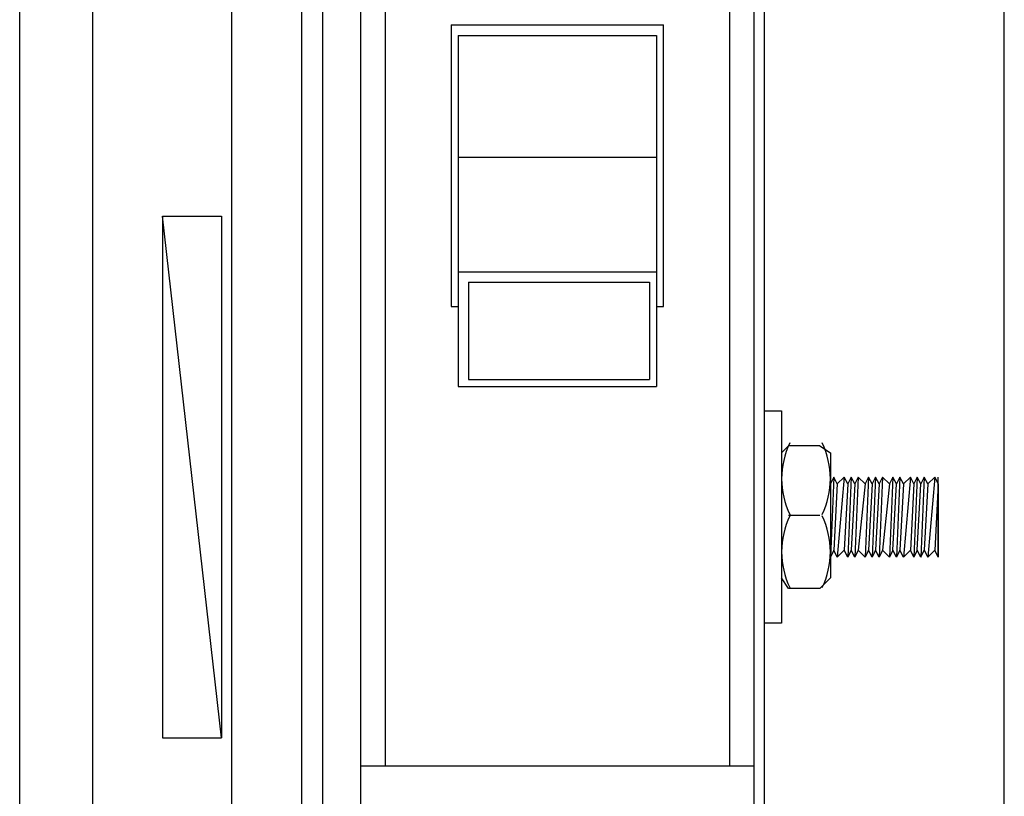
# Model space of a CAD drawing. Extents: x -98 to 248, y -55 to 13.
# Tile 105 of 117: x 171.831 to 172.017, y -6.94 to -6.793. Entities that reach past the tile are written whole.
import ezdxf

# ---------------------------------------------------------------- set-up
doc = ezdxf.new("R2010")
doc.units = 0
doc.header["$LTSCALE"] = 0.01
doc.layers.add('Camada 1', color=7, linetype='Continuous')

msp = doc.modelspace()

# ---------------------------------------------------------------- linework, layer by layer
at = {"layer": 'Camada 1', "lineweight": 25}
for points in [[(171.83138, -7.18552), (171.83138, -7.18552), (171.83138, -6.36218), (171.83138, -6.36218)], [(171.84519, -7.16974), (171.84519, -7.16974), (171.84519, -6.36218), (171.84519, -6.36218)], [(171.87149, -7.16974), (171.87149, -7.16974), (171.87149, -6.36218), (171.87149, -6.36218)], [(171.88465, -6.60419), (171.88465, -6.60419), (171.88465, -7.05531), (171.88465, -7.05531)], [(171.88859, -6.60419), (171.88859, -6.60419), (171.88859, -7.05531), (171.88859, -7.05531)], [(171.97211, -6.60419), (171.97211, -6.60419), (171.97211, -7.05531), (171.97211, -7.05531)], [(172.01748, -6.98363), (172.01748, -6.98363), (172.01748, -6.67258), (172.01748, -6.67258)], [(171.89582, -6.69494), (171.89582, -6.69494), (171.89582, -6.9935), (171.89582, -6.9935)], [(171.97013, -6.69494), (171.97013, -6.69494), (171.97013, -6.9935), (171.97013, -6.9935)], [(171.90043, -6.75412), (171.90043, -6.75412), (171.90043, -6.93431), (171.90043, -6.93431)], [(171.96553, -6.75412), (171.96553, -6.75412), (171.96553, -6.93431), (171.96553, -6.93431)], [(171.91292, -6.79424), (171.91292, -6.79424), (171.95304, -6.79424), (171.95304, -6.79424)], [(171.91424, -6.79621), (171.91424, -6.79621), (171.91424, -6.86263), (171.91424, -6.86263)], [(171.91424, -6.79621), (171.91424, -6.79621), (171.95172, -6.79621), (171.95172, -6.79621)], [(171.95172, -6.79621), (171.95172, -6.79621), (171.95172, -6.86263), (171.95172, -6.86263)], [(171.91424, -6.81923), (171.91424, -6.81923), (171.95172, -6.81923), (171.95172, -6.81923)], [(171.91424, -6.84093), (171.91424, -6.84093), (171.95172, -6.84093), (171.95172, -6.84093)], [(171.91621, -6.8429), (171.91621, -6.8429), (171.91621, -6.86131), (171.91621, -6.86131)], [(171.91621, -6.8429), (171.91621, -6.8429), (171.95041, -6.8429), (171.95041, -6.8429)], [(171.95041, -6.8429), (171.95041, -6.8429), (171.95041, -6.86131), (171.95041, -6.86131)], [(171.91621, -6.86131), (171.91621, -6.86131), (171.95041, -6.86131), (171.95041, -6.86131)], [(171.91424, -6.86263), (171.91424, -6.86263), (171.95172, -6.86263), (171.95172, -6.86263)], [(171.97696, -6.87328), (171.97487, -6.87756), (171.97487, -6.88256), (171.97696, -6.88683)], [(171.97671, -6.87381), (171.97671, -6.87381), (171.9754, -6.87512), (171.9754, -6.87512)], [(171.98263, -6.87381), (171.98263, -6.87381), (171.97671, -6.87381), (171.97671, -6.87381)], [(171.98263, -6.87381), (171.98263, -6.87381), (171.9846, -6.87512), (171.9846, -6.87512)], [(171.98304, -6.88683), (171.98512, -6.88256), (171.98512, -6.87756), (171.98304, -6.87328)], [(171.9846, -6.87512), (171.9846, -6.87512), (171.9846, -6.8988), (171.9846, -6.8988)], [(171.98526, -6.87973), (171.98526, -6.87973), (171.9846, -6.88104), (171.9846, -6.88104)], [(171.98526, -6.87973), (171.98526, -6.87973), (171.9846, -6.89485), (171.9846, -6.89485)], [(171.98592, -6.88104), (171.98592, -6.88104), (171.98526, -6.87973), (171.98526, -6.87973)], [(171.98723, -6.87973), (171.98723, -6.87973), (171.98592, -6.88104), (171.98592, -6.88104)], [(171.98723, -6.87973), (171.98723, -6.87973), (171.98592, -6.89485), (171.98592, -6.89485)], [(171.98789, -6.88104), (171.98789, -6.88104), (171.98723, -6.87973), (171.98723, -6.87973)], [(171.98855, -6.87973), (171.98855, -6.87973), (171.98789, -6.88104), (171.98789, -6.88104)], [(171.98855, -6.87973), (171.98855, -6.87973), (171.98789, -6.89485), (171.98789, -6.89485)], [(171.98921, -6.88104), (171.98921, -6.88104), (171.98855, -6.87973), (171.98855, -6.87973)], [(171.98986, -6.87973), (171.98986, -6.87973), (171.98921, -6.88104), (171.98921, -6.88104)], [(171.98986, -6.87973), (171.98986, -6.87973), (171.98921, -6.89485), (171.98921, -6.89485)], [(171.99118, -6.88104), (171.99118, -6.88104), (171.98986, -6.87973), (171.98986, -6.87973)], [(171.99184, -6.87973), (171.99184, -6.87973), (171.99118, -6.88104), (171.99118, -6.88104)], [(171.99184, -6.87973), (171.99184, -6.87973), (171.99118, -6.89485), (171.99118, -6.89485)], [(171.99249, -6.88104), (171.99249, -6.88104), (171.99184, -6.87973), (171.99184, -6.87973)], [(171.99315, -6.87973), (171.99315, -6.87973), (171.99249, -6.88104), (171.99249, -6.88104)], [(171.99315, -6.87973), (171.99315, -6.87973), (171.99249, -6.89485), (171.99249, -6.89485)], [(171.99381, -6.88104), (171.99381, -6.88104), (171.99315, -6.87973), (171.99315, -6.87973)], [(171.99447, -6.87973), (171.99447, -6.87973), (171.99381, -6.88104), (171.99381, -6.88104)], [(171.99447, -6.87973), (171.99447, -6.87973), (171.99381, -6.89485), (171.99381, -6.89485)], [(171.99578, -6.88104), (171.99578, -6.88104), (171.99447, -6.87973), (171.99447, -6.87973)], [(171.99644, -6.87973), (171.99644, -6.87973), (171.99578, -6.88104), (171.99578, -6.88104)], [(171.99644, -6.87973), (171.99644, -6.87973), (171.99578, -6.89485), (171.99578, -6.89485)], [(171.9971, -6.88104), (171.9971, -6.88104), (171.99644, -6.87973), (171.99644, -6.87973)], [(171.99775, -6.87973), (171.99775, -6.87973), (171.9971, -6.88104), (171.9971, -6.88104)], [(171.99775, -6.87973), (171.99775, -6.87973), (171.9971, -6.89485), (171.9971, -6.89485)], [(171.99841, -6.88104), (171.99841, -6.88104), (171.99775, -6.87973), (171.99775, -6.87973)], [(171.99973, -6.87973), (171.99973, -6.87973), (171.99841, -6.88104), (171.99841, -6.88104)], [(171.99973, -6.87973), (171.99973, -6.87973), (171.99841, -6.89485), (171.99841, -6.89485)], [(172.00038, -6.88104), (172.00038, -6.88104), (171.99973, -6.87973), (171.99973, -6.87973)], [(172.00104, -6.87973), (172.00104, -6.87973), (172.00038, -6.88104), (172.00038, -6.88104)], [(172.00104, -6.87973), (172.00104, -6.87973), (172.00038, -6.89485), (172.00038, -6.89485)], [(172.0017, -6.88104), (172.0017, -6.88104), (172.00104, -6.87973), (172.00104, -6.87973)], [(172.00236, -6.87973), (172.00236, -6.87973), (172.0017, -6.89485), (172.0017, -6.89485)], [(172.00433, -6.87973), (172.00433, -6.87973), (172.00302, -6.89485), (172.00302, -6.89485)], [(171.9846, -6.88104), (171.9846, -6.88104), (171.9846, -6.88039), (171.9846, -6.88039)], [(171.9846, -6.88104), (171.9846, -6.88104), (171.9846, -6.88039), (171.9846, -6.88039)], [(171.9846, -6.88104), (171.9846, -6.88104), (171.9846, -6.88433), (171.9846, -6.88433)], [(171.9846, -6.88104), (171.9846, -6.88104), (171.9846, -6.88433), (171.9846, -6.88433)], [(171.98592, -6.88104), (171.98592, -6.88104), (171.98526, -6.89354), (171.98526, -6.89354)], [(171.98789, -6.88104), (171.98789, -6.88104), (171.98723, -6.89354), (171.98723, -6.89354)], [(171.98921, -6.88104), (171.98921, -6.88104), (171.98855, -6.89354), (171.98855, -6.89354)], [(171.99118, -6.88104), (171.99118, -6.88104), (171.98986, -6.89354), (171.98986, -6.89354)], [(171.99249, -6.88104), (171.99249, -6.88104), (171.99184, -6.89354), (171.99184, -6.89354)], [(171.99381, -6.88104), (171.99381, -6.88104), (171.99315, -6.89354), (171.99315, -6.89354)], [(171.99578, -6.88104), (171.99578, -6.88104), (171.99447, -6.89354), (171.99447, -6.89354)], [(171.99841, -6.88104), (171.99841, -6.88104), (171.99775, -6.89354), (171.99775, -6.89354)], [(172.00038, -6.88104), (172.00038, -6.88104), (171.99973, -6.89354), (171.99973, -6.89354)], [(172.00302, -6.88104), (172.00302, -6.88104), (172.00236, -6.89354), (172.00236, -6.89354)], [(172.00499, -6.88104), (172.00499, -6.88104), (172.00433, -6.89354), (172.00433, -6.89354)], [(171.97696, -6.88709), (171.97487, -6.89137), (171.97487, -6.89637), (171.97696, -6.90064)], [(171.97671, -6.88696), (171.97671, -6.88696), (171.98263, -6.88696), (171.98263, -6.88696)], [(171.98304, -6.90064), (171.98512, -6.89637), (171.98512, -6.89137), (171.98304, -6.88709)], [(171.98526, -6.89354), (171.98526, -6.89354), (171.9846, -6.89485), (171.9846, -6.89485)], [(171.9846, -6.89485), (171.9846, -6.89485), (171.9846, -6.8942), (171.9846, -6.8942)], [(171.9846, -6.89485), (171.9846, -6.89485), (171.9846, -6.8942), (171.9846, -6.8942)], [(171.98592, -6.89485), (171.98592, -6.89485), (171.98526, -6.89354), (171.98526, -6.89354)], [(171.98723, -6.89354), (171.98723, -6.89354), (171.98592, -6.89485), (171.98592, -6.89485)], [(171.98789, -6.89485), (171.98789, -6.89485), (171.98723, -6.89354), (171.98723, -6.89354)], [(171.98855, -6.89354), (171.98855, -6.89354), (171.98789, -6.89485), (171.98789, -6.89485)], [(171.98921, -6.89485), (171.98921, -6.89485), (171.98855, -6.89354), (171.98855, -6.89354)], [(171.98986, -6.89354), (171.98986, -6.89354), (171.98921, -6.89485), (171.98921, -6.89485)], [(171.99118, -6.89485), (171.99118, -6.89485), (171.98986, -6.89354), (171.98986, -6.89354)], [(171.99184, -6.89354), (171.99184, -6.89354), (171.99118, -6.89485), (171.99118, -6.89485)], [(171.99249, -6.89485), (171.99249, -6.89485), (171.99184, -6.89354), (171.99184, -6.89354)], [(171.99315, -6.89354), (171.99315, -6.89354), (171.99249, -6.89485), (171.99249, -6.89485)], [(171.99381, -6.89485), (171.99381, -6.89485), (171.99315, -6.89354), (171.99315, -6.89354)], [(171.99447, -6.89354), (171.99447, -6.89354), (171.99381, -6.89485), (171.99381, -6.89485)], [(171.99578, -6.89485), (171.99578, -6.89485), (171.99447, -6.89354), (171.99447, -6.89354)], [(171.99644, -6.89354), (171.99644, -6.89354), (171.99578, -6.89485), (171.99578, -6.89485)], [(171.99775, -6.89354), (171.99775, -6.89354), (171.9971, -6.89485), (171.9971, -6.89485)], [(171.99841, -6.89485), (171.99841, -6.89485), (171.99775, -6.89354), (171.99775, -6.89354)], [(171.99973, -6.89354), (171.99973, -6.89354), (171.99841, -6.89485), (171.99841, -6.89485)], [(172.00038, -6.89485), (172.00038, -6.89485), (171.99973, -6.89354), (171.99973, -6.89354)], [(172.00104, -6.89354), (172.00104, -6.89354), (172.00038, -6.89485), (172.00038, -6.89485)], [(172.00499, -6.89485), (172.00499, -6.89485), (172.00433, -6.89354), (172.00433, -6.89354)], [(171.97671, -6.90077), (171.97671, -6.90077), (171.9754, -6.8988), (171.9754, -6.8988)], [(171.98263, -6.90077), (171.98263, -6.90077), (171.9846, -6.8988), (171.9846, -6.8988)], [(171.98263, -6.90077), (171.98263, -6.90077), (171.97671, -6.90077), (171.97671, -6.90077)], [(171.89582, -6.93431), (171.89582, -6.93431), (171.97013, -6.93431), (171.97013, -6.93431)]]:
    msp.add_open_spline(points, degree=3, dxfattribs=at)
for points, knots in [([(171.91292, -6.79424), (171.91292, -6.79424), (171.91292, -6.8475), (171.91292, -6.8475), (171.91292, -6.8475), (171.91292, -6.8475), (171.91424, -6.8475), (171.91424, -6.8475)], [0, 0, 0, 0, 0.333333, 0.333333, 0.333333, 0.333333, 1, 1, 1, 1]), ([(171.95172, -6.8475), (171.95172, -6.8475), (171.95304, -6.8475), (171.95304, -6.8475), (171.95304, -6.8475), (171.95304, -6.8475), (171.95304, -6.79424), (171.95304, -6.79424)], [0, 0, 0, 0, 0.333333, 0.333333, 0.333333, 0.333333, 1, 1, 1, 1]), ([(171.97211, -6.86723), (171.97211, -6.86723), (171.9754, -6.86723), (171.9754, -6.86723), (171.9754, -6.86723), (171.9754, -6.86723), (171.9754, -6.90735), (171.9754, -6.90735), (171.9754, -6.90735), (171.9754, -6.90735), (171.97211, -6.90735), (171.97211, -6.90735)], [0, 0, 0, 0, 0.25, 0.25, 0.25, 0.25, 0.5, 0.5, 0.5, 0.5, 1, 1, 1, 1]), ([(172.00499, -6.88104), (172.00499, -6.88104), (172.00433, -6.87973), (172.00433, -6.87973), (172.00433, -6.87973), (172.00433, -6.87973), (172.00302, -6.88104), (172.00302, -6.88104), (172.00302, -6.88104), (172.00302, -6.88104), (172.00236, -6.87973), (172.00236, -6.87973), (172.00236, -6.87973), (172.00236, -6.87973), (172.0017, -6.88104), (172.0017, -6.88104)], [0, 0, 0, 0, 0.2, 0.2, 0.2, 0.2, 0.4, 0.4, 0.4, 0.4, 0.6, 0.6, 0.6, 0.6, 1, 1, 1, 1]), ([(172.00302, -6.88104), (172.00302, -6.88104), (172.00433, -6.87973), (172.00433, -6.87973), (172.00433, -6.87973), (172.00433, -6.87973), (172.00499, -6.88104), (172.00499, -6.88104), (172.00499, -6.88104), (172.00499, -6.88104), (172.00499, -6.89485), (172.00499, -6.89485), (172.00499, -6.89485), (172.00499, -6.89485), (172.00499, -6.87973), (172.00499, -6.87973)], [0, 0, 0, 0, 0.2, 0.2, 0.2, 0.2, 0.4, 0.4, 0.4, 0.4, 0.6, 0.6, 0.6, 0.6, 1, 1, 1, 1]), ([(172.00302, -6.88104), (172.00302, -6.88104), (172.00433, -6.87973), (172.00433, -6.87973), (172.00433, -6.87973), (172.00433, -6.87973), (172.00499, -6.88104), (172.00499, -6.88104), (172.00499, -6.88104), (172.00499, -6.88104), (172.00433, -6.87973), (172.00433, -6.87973), (172.00433, -6.87973), (172.00433, -6.87973), (172.00302, -6.88104), (172.00302, -6.88104)], [0, 0, 0, 0, 0.2, 0.2, 0.2, 0.2, 0.4, 0.4, 0.4, 0.4, 0.6, 0.6, 0.6, 0.6, 1, 1, 1, 1]), ([(172.00302, -6.88104), (172.00302, -6.88104), (172.00433, -6.87973), (172.00433, -6.87973), (172.00433, -6.87973), (172.00433, -6.87973), (172.00499, -6.88104), (172.00499, -6.88104), (172.00499, -6.88104), (172.00499, -6.88104), (172.00433, -6.87973), (172.00433, -6.87973), (172.00433, -6.87973), (172.00433, -6.87973), (172.00302, -6.88104), (172.00302, -6.88104)], [0, 0, 0, 0, 0.2, 0.2, 0.2, 0.2, 0.4, 0.4, 0.4, 0.4, 0.6, 0.6, 0.6, 0.6, 1, 1, 1, 1]), ([(172.00302, -6.88104), (172.00302, -6.88104), (172.00433, -6.87973), (172.00433, -6.87973), (172.00433, -6.87973), (172.00433, -6.87973), (172.00499, -6.88104), (172.00499, -6.88104), (172.00499, -6.88104), (172.00499, -6.88104), (172.00433, -6.87973), (172.00433, -6.87973), (172.00433, -6.87973), (172.00433, -6.87973), (172.00302, -6.88104), (172.00302, -6.88104)], [0, 0, 0, 0, 0.2, 0.2, 0.2, 0.2, 0.4, 0.4, 0.4, 0.4, 0.6, 0.6, 0.6, 0.6, 1, 1, 1, 1]), ([(172.00302, -6.88104), (172.00302, -6.88104), (172.00433, -6.87973), (172.00433, -6.87973), (172.00433, -6.87973), (172.00433, -6.87973), (172.00499, -6.88104), (172.00499, -6.88104), (172.00499, -6.88104), (172.00499, -6.88104), (172.00433, -6.87973), (172.00433, -6.87973), (172.00433, -6.87973), (172.00433, -6.87973), (172.00302, -6.88104), (172.00302, -6.88104)], [0, 0, 0, 0, 0.2, 0.2, 0.2, 0.2, 0.4, 0.4, 0.4, 0.4, 0.6, 0.6, 0.6, 0.6, 1, 1, 1, 1]), ([(172.00302, -6.88104), (172.00302, -6.88104), (172.00433, -6.87973), (172.00433, -6.87973), (172.00433, -6.87973), (172.00433, -6.87973), (172.00499, -6.88104), (172.00499, -6.88104), (172.00499, -6.88104), (172.00499, -6.88104), (172.00433, -6.87973), (172.00433, -6.87973), (172.00433, -6.87973), (172.00433, -6.87973), (172.00302, -6.88104), (172.00302, -6.88104)], [0, 0, 0, 0, 0.2, 0.2, 0.2, 0.2, 0.4, 0.4, 0.4, 0.4, 0.6, 0.6, 0.6, 0.6, 1, 1, 1, 1]), ([(172.00302, -6.88104), (172.00302, -6.88104), (172.00433, -6.87973), (172.00433, -6.87973), (172.00433, -6.87973), (172.00433, -6.87973), (172.00499, -6.88104), (172.00499, -6.88104), (172.00499, -6.88104), (172.00499, -6.88104), (172.00433, -6.87973), (172.00433, -6.87973), (172.00433, -6.87973), (172.00433, -6.87973), (172.00302, -6.88104), (172.00302, -6.88104)], [0, 0, 0, 0, 0.2, 0.2, 0.2, 0.2, 0.4, 0.4, 0.4, 0.4, 0.6, 0.6, 0.6, 0.6, 1, 1, 1, 1]), ([(172.00302, -6.88104), (172.00302, -6.88104), (172.00433, -6.87973), (172.00433, -6.87973), (172.00433, -6.87973), (172.00433, -6.87973), (172.00499, -6.88104), (172.00499, -6.88104), (172.00499, -6.88104), (172.00499, -6.88104), (172.00433, -6.87973), (172.00433, -6.87973), (172.00433, -6.87973), (172.00433, -6.87973), (172.00302, -6.88104), (172.00302, -6.88104)], [0, 0, 0, 0, 0.2, 0.2, 0.2, 0.2, 0.4, 0.4, 0.4, 0.4, 0.6, 0.6, 0.6, 0.6, 1, 1, 1, 1]), ([(172.00302, -6.88104), (172.00302, -6.88104), (172.00433, -6.87973), (172.00433, -6.87973), (172.00433, -6.87973), (172.00433, -6.87973), (172.00499, -6.88104), (172.00499, -6.88104), (172.00499, -6.88104), (172.00499, -6.88104), (172.00433, -6.87973), (172.00433, -6.87973), (172.00433, -6.87973), (172.00433, -6.87973), (172.00302, -6.88104), (172.00302, -6.88104)], [0, 0, 0, 0, 0.2, 0.2, 0.2, 0.2, 0.4, 0.4, 0.4, 0.4, 0.6, 0.6, 0.6, 0.6, 1, 1, 1, 1]), ([(172.00302, -6.88104), (172.00302, -6.88104), (172.00433, -6.87973), (172.00433, -6.87973), (172.00433, -6.87973), (172.00433, -6.87973), (172.00499, -6.88104), (172.00499, -6.88104), (172.00499, -6.88104), (172.00499, -6.88104), (172.00433, -6.87973), (172.00433, -6.87973), (172.00433, -6.87973), (172.00433, -6.87973), (172.00302, -6.88104), (172.00302, -6.88104)], [0, 0, 0, 0, 0.2, 0.2, 0.2, 0.2, 0.4, 0.4, 0.4, 0.4, 0.6, 0.6, 0.6, 0.6, 1, 1, 1, 1]), ([(172.00302, -6.88104), (172.00302, -6.88104), (172.00433, -6.87973), (172.00433, -6.87973), (172.00433, -6.87973), (172.00433, -6.87973), (172.00499, -6.88104), (172.00499, -6.88104), (172.00499, -6.88104), (172.00499, -6.88104), (172.00433, -6.87973), (172.00433, -6.87973), (172.00433, -6.87973), (172.00433, -6.87973), (172.00302, -6.88104), (172.00302, -6.88104)], [0, 0, 0, 0, 0.2, 0.2, 0.2, 0.2, 0.4, 0.4, 0.4, 0.4, 0.6, 0.6, 0.6, 0.6, 1, 1, 1, 1]), ([(172.00302, -6.88104), (172.00302, -6.88104), (172.00433, -6.87973), (172.00433, -6.87973), (172.00433, -6.87973), (172.00433, -6.87973), (172.00499, -6.88104), (172.00499, -6.88104), (172.00499, -6.88104), (172.00499, -6.88104), (172.00433, -6.87973), (172.00433, -6.87973), (172.00433, -6.87973), (172.00433, -6.87973), (172.00302, -6.88104), (172.00302, -6.88104)], [0, 0, 0, 0, 0.2, 0.2, 0.2, 0.2, 0.4, 0.4, 0.4, 0.4, 0.6, 0.6, 0.6, 0.6, 1, 1, 1, 1]), ([(172.00302, -6.88104), (172.00302, -6.88104), (172.00433, -6.87973), (172.00433, -6.87973), (172.00433, -6.87973), (172.00433, -6.87973), (172.00499, -6.88104), (172.00499, -6.88104), (172.00499, -6.88104), (172.00499, -6.88104), (172.00433, -6.87973), (172.00433, -6.87973), (172.00433, -6.87973), (172.00433, -6.87973), (172.00302, -6.88104), (172.00302, -6.88104)], [0, 0, 0, 0, 0.2, 0.2, 0.2, 0.2, 0.4, 0.4, 0.4, 0.4, 0.6, 0.6, 0.6, 0.6, 1, 1, 1, 1]), ([(172.00302, -6.88104), (172.00302, -6.88104), (172.00433, -6.87973), (172.00433, -6.87973), (172.00433, -6.87973), (172.00433, -6.87973), (172.00499, -6.88104), (172.00499, -6.88104), (172.00499, -6.88104), (172.00499, -6.88104), (172.00433, -6.87973), (172.00433, -6.87973), (172.00433, -6.87973), (172.00433, -6.87973), (172.00302, -6.88104), (172.00302, -6.88104)], [0, 0, 0, 0, 0.2, 0.2, 0.2, 0.2, 0.4, 0.4, 0.4, 0.4, 0.6, 0.6, 0.6, 0.6, 1, 1, 1, 1]), ([(172.00302, -6.88104), (172.00302, -6.88104), (172.00433, -6.87973), (172.00433, -6.87973), (172.00433, -6.87973), (172.00433, -6.87973), (172.00499, -6.88104), (172.00499, -6.88104), (172.00499, -6.88104), (172.00499, -6.88104), (172.00433, -6.87973), (172.00433, -6.87973), (172.00433, -6.87973), (172.00433, -6.87973), (172.00302, -6.88104), (172.00302, -6.88104)], [0, 0, 0, 0, 0.2, 0.2, 0.2, 0.2, 0.4, 0.4, 0.4, 0.4, 0.6, 0.6, 0.6, 0.6, 1, 1, 1, 1]), ([(171.9971, -6.89485), (171.9971, -6.89485), (171.99644, -6.89354), (171.99644, -6.89354), (171.99644, -6.89354), (171.99644, -6.89354), (171.9971, -6.88104), (171.9971, -6.88104)], [0, 0, 0, 0, 0.333333, 0.333333, 0.333333, 0.333333, 1, 1, 1, 1]), ([(172.0017, -6.89485), (172.0017, -6.89485), (172.00104, -6.89354), (172.00104, -6.89354), (172.00104, -6.89354), (172.00104, -6.89354), (172.0017, -6.88104), (172.0017, -6.88104)], [0, 0, 0, 0, 0.333333, 0.333333, 0.333333, 0.333333, 1, 1, 1, 1]), ([(172.0017, -6.89485), (172.0017, -6.89485), (172.00236, -6.89354), (172.00236, -6.89354), (172.00236, -6.89354), (172.00236, -6.89354), (172.00302, -6.89485), (172.00302, -6.89485), (172.00302, -6.89485), (172.00302, -6.89485), (172.00433, -6.89354), (172.00433, -6.89354), (172.00433, -6.89354), (172.00433, -6.89354), (172.00302, -6.89485), (172.00302, -6.89485), (172.00302, -6.89485), (172.00302, -6.89485), (172.00433, -6.89354), (172.00433, -6.89354), (172.00433, -6.89354), (172.00433, -6.89354), (172.00302, -6.89485), (172.00302, -6.89485), (172.00302, -6.89485), (172.00302, -6.89485), (172.00433, -6.89354), (172.00433, -6.89354), (172.00433, -6.89354), (172.00433, -6.89354), (172.00302, -6.89485), (172.00302, -6.89485), (172.00302, -6.89485), (172.00302, -6.89485), (172.00433, -6.89354), (172.00433, -6.89354), (172.00433, -6.89354), (172.00433, -6.89354), (172.00302, -6.89485), (172.00302, -6.89485), (172.00302, -6.89485), (172.00302, -6.89485), (172.00433, -6.89354), (172.00433, -6.89354), (172.00433, -6.89354), (172.00433, -6.89354), (172.00302, -6.89485), (172.00302, -6.89485), (172.00302, -6.89485), (172.00302, -6.89485), (172.00433, -6.89354), (172.00433, -6.89354), (172.00433, -6.89354), (172.00433, -6.89354), (172.00302, -6.89485), (172.00302, -6.89485), (172.00302, -6.89485), (172.00302, -6.89485), (172.00433, -6.89354), (172.00433, -6.89354), (172.00433, -6.89354), (172.00433, -6.89354), (172.00302, -6.89485), (172.00302, -6.89485), (172.00302, -6.89485), (172.00302, -6.89485), (172.00433, -6.89354), (172.00433, -6.89354), (172.00433, -6.89354), (172.00433, -6.89354), (172.00302, -6.89485), (172.00302, -6.89485), (172.00302, -6.89485), (172.00302, -6.89485), (172.00433, -6.89354), (172.00433, -6.89354), (172.00433, -6.89354), (172.00433, -6.89354), (172.00302, -6.89485), (172.00302, -6.89485), (172.00302, -6.89485), (172.00302, -6.89485), (172.00433, -6.89354), (172.00433, -6.89354), (172.00433, -6.89354), (172.00433, -6.89354), (172.00302, -6.89485), (172.00302, -6.89485), (172.00302, -6.89485), (172.00302, -6.89485), (172.00433, -6.89354), (172.00433, -6.89354), (172.00433, -6.89354), (172.00433, -6.89354), (172.00302, -6.89485), (172.00302, -6.89485), (172.00302, -6.89485), (172.00302, -6.89485), (172.00433, -6.89354), (172.00433, -6.89354), (172.00433, -6.89354), (172.00433, -6.89354), (172.00302, -6.89485), (172.00302, -6.89485), (172.00302, -6.89485), (172.00302, -6.89485), (172.00433, -6.89354), (172.00433, -6.89354), (172.00433, -6.89354), (172.00433, -6.89354), (172.00302, -6.89485), (172.00302, -6.89485), (172.00302, -6.89485), (172.00302, -6.89485), (172.00433, -6.89354), (172.00433, -6.89354), (172.00433, -6.89354), (172.00433, -6.89354), (172.00302, -6.89485), (172.00302, -6.89485), (172.00302, -6.89485), (172.00302, -6.89485), (172.00433, -6.89354), (172.00433, -6.89354), (172.00433, -6.89354), (172.00433, -6.89354), (172.00302, -6.89485), (172.00302, -6.89485)], [0, 0, 0, 0, 0.030303, 0.030303, 0.030303, 0.030303, 0.060606, 0.060606, 0.060606, 0.060606, 0.090909, 0.090909, 0.090909, 0.090909, 0.121212, 0.121212, 0.121212, 0.121212, 0.151515, 0.151515, 0.151515, 0.151515, 0.181818, 0.181818, 0.181818, 0.181818, 0.212121, 0.212121, 0.212121, 0.212121, 0.242424, 0.242424, 0.242424, 0.242424, 0.272727, 0.272727, 0.272727, 0.272727, 0.30303, 0.30303, 0.30303, 0.30303, 0.333333, 0.333333, 0.333333, 0.333333, 0.363636, 0.363636, 0.363636, 0.363636, 0.393939, 0.393939, 0.393939, 0.393939, 0.424242, 0.424242, 0.424242, 0.424242, 0.454545, 0.454545, 0.454545, 0.454545, 0.484848, 0.484848, 0.484848, 0.484848, 0.515152, 0.515152, 0.515152, 0.515152, 0.545455, 0.545455, 0.545455, 0.545455, 0.575758, 0.575758, 0.575758, 0.575758, 0.606061, 0.606061, 0.606061, 0.606061, 0.636364, 0.636364, 0.636364, 0.636364, 0.666667, 0.666667, 0.666667, 0.666667, 0.69697, 0.69697, 0.69697, 0.69697, 0.727273, 0.727273, 0.727273, 0.727273, 0.757576, 0.757576, 0.757576, 0.757576, 0.787879, 0.787879, 0.787879, 0.787879, 0.818182, 0.818182, 0.818182, 0.818182, 0.848485, 0.848485, 0.848485, 0.848485, 0.878788, 0.878788, 0.878788, 0.878788, 0.909091, 0.909091, 0.909091, 0.909091, 0.939394, 0.939394, 0.939394, 0.939394, 1, 1, 1, 1])]:
    msp.add_open_spline(points, degree=3, knots=knots, dxfattribs=at)
at = {"layer": 'Camada 1', "color": 4}
for points in [[(171.86952, -6.83041), (171.86952, -6.83041), (171.85834, -6.83041), (171.85834, -6.83041), (171.85834, -6.83041), (171.85834, -6.83041), (171.86952, -6.92905), (171.86952, -6.92905), (171.86952, -6.92905), (171.86952, -6.92905), (171.86952, -6.83041), (171.86952, -6.83041)], [(171.85834, -6.83041), (171.85834, -6.83041), (171.86952, -6.92905), (171.86952, -6.92905), (171.86952, -6.92905), (171.86952, -6.92905), (171.85834, -6.92905), (171.85834, -6.92905), (171.85834, -6.92905), (171.85834, -6.92905), (171.85834, -6.83041), (171.85834, -6.83041)]]:
    msp.add_open_spline(points, degree=3, knots=[0, 0, 0, 0, 0.25, 0.25, 0.25, 0.25, 0.5, 0.5, 0.5, 0.5, 1, 1, 1, 1], dxfattribs=at)
at = {"layer": 'Camada 1', "color": 4, "lineweight": 0}
for points in [[(171.86952, -6.83041), (171.86952, -6.83041), (171.85834, -6.83041), (171.85834, -6.83041), (171.85834, -6.83041), (171.85834, -6.83041), (171.86952, -6.92905), (171.86952, -6.92905), (171.86952, -6.92905), (171.86952, -6.92905), (171.86952, -6.83041), (171.86952, -6.83041)], [(171.85834, -6.83041), (171.85834, -6.83041), (171.86952, -6.92905), (171.86952, -6.92905), (171.86952, -6.92905), (171.86952, -6.92905), (171.85834, -6.92905), (171.85834, -6.92905), (171.85834, -6.92905), (171.85834, -6.92905), (171.85834, -6.83041), (171.85834, -6.83041)]]:
    msp.add_open_spline(points, degree=3, knots=[0, 0, 0, 0, 0.25, 0.25, 0.25, 0.25, 0.5, 0.5, 0.5, 0.5, 1, 1, 1, 1], dxfattribs=at)

doc.saveas('drawing.dxf')
